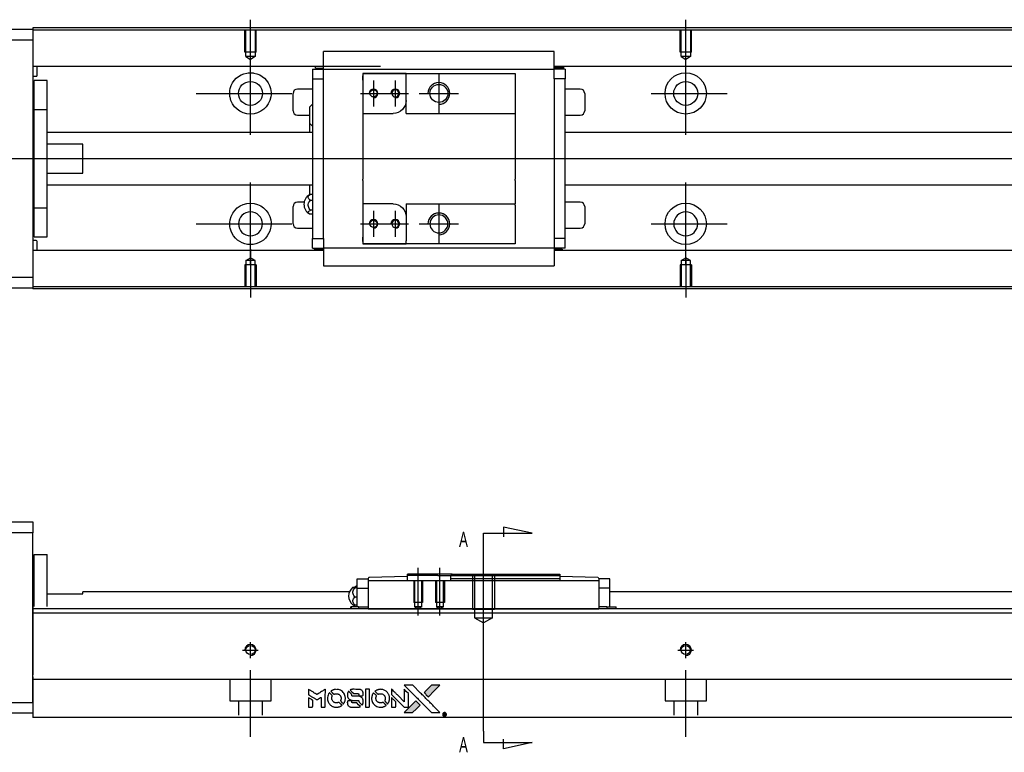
# Model space of a CAD drawing. Header units: millimetres. Extents: x -202 to 3135, y -1537 to 860.
# Tile 19 of 34: x 1249 to 1475, y -1531 to -1363. Entities that reach past the tile are written whole.
import ezdxf
from ezdxf.lldxf.tags import DXFTag

# ---------------------------------------------------------------- set-up
doc = ezdxf.new("R2010")
doc.units = ezdxf.units.MM
doc.layers.get('0').update_dxf_attribs({"linetype": 'CONTINUOUS'})
doc.styles.add('CHN', font='Microsoft JhengHei.ttf')
tags = doc.linetypes.add('DASHED', pattern=[25.72, 12.86, -12.86]).pattern_tags.tags
tags[6:7] = [DXFTag(74, 4), DXFTag(75, 0), DXFTag(340, '0'), DXFTag(46, 0.0), DXFTag(50, 0.0), DXFTag(44, 0.0), DXFTag(45, 0.0)]
tags[4:5] = [DXFTag(74, 4), DXFTag(75, 0), DXFTag(340, '0'), DXFTag(46, 0.0), DXFTag(50, 0.0), DXFTag(44, 0.0), DXFTag(45, 0.0)]
tags = doc.linetypes.add('HIDDEN', pattern=[0.5, 0.25, -0.25]).pattern_tags.tags
tags[6:7] = [DXFTag(74, 4), DXFTag(75, 0), DXFTag(340, '0'), DXFTag(46, 0.0), DXFTag(50, 0.0), DXFTag(44, 0.0), DXFTag(45, 0.0)]
tags[4:5] = [DXFTag(74, 4), DXFTag(75, 0), DXFTag(340, '0'), DXFTag(46, 0.0), DXFTag(50, 0.0), DXFTag(44, 0.0), DXFTag(45, 0.0)]

# ---------------------------------------------------------------- blocks, each defined once
blk = doc.blocks.new('MosionX logo(完整正式版)')
h = blk.add_hatch(color=22)
h.dxf.hatch_style = 1
h.paths.add_polyline_path([(-1416, 1831), (-1517, 1831), (-1619, 1831), (-1707, 1742, 0.000288), (-1740, 1709, 0.000479), (-1769, 1680, 0.000013), (-1794, 1654, 0.197177), (-1794, 1654, 0.197497), (-1794, 1653, 0.00004), (-1779, 1638, 0.000834), (-1763, 1622, 0.000506), (-1744, 1603), (-1694, 1552), (-1555, 1692)])
h.paths.add_polyline_path([(-1892, 1355), (-1942, 1405, 0.000476), (-1962, 1424, 0.000789), (-1978, 1441, 0.000035), (-1993, 1455, 0.19758), (-1993, 1456, 0.198396), (-1994, 1455, 0.000019), (-2014, 1435, 0.000582), (-2036, 1413, 0.000351), (-2062, 1387, 0.000108), (-2174, 1275, 0.000692), (-2230, 1218, 0.000077), (-2269, 1179, 0.197527), (-2269, 1178, 0.410181), (-2269, 1177, 0.000493), (-2248, 1177, 0.002424), (-2219, 1177, 0.000529), (-2169, 1177), (-2070, 1177), (-1981, 1266)])
at = {"color": 22}
for points in [[(-4562, 1668), (-4562, 1603), (-4545, 1592, -0.000297), (-4534, 1586, -0.000037), (-4510, 1571, -0.000043), (-4482, 1554, -0.000036), (-4452, 1535, 0.000044), (-4422, 1517, 0.000063), (-4396, 1501, 0.000035), (-4374, 1488, 0.0009), (-4368, 1484), (-4360, 1479), (-4348, 1486, 0.001175), (-4342, 1490, 0.000208), (-4329, 1498, 0.000225), (-4315, 1506, 0.000203), (-4300, 1516, -0.000711), (-4286, 1525, -0.001119), (-4274, 1532, -0.000263), (-4263, 1539, -0.04589), (-4262, 1539, -0.519312), (-4261, 1539, -0.001914), (-4261, 1521, -0.003124), (-4260, 1493, -0.000285), (-4260, 1421), (-4260, 1303), (-4219, 1303, 0.001727), (-4189, 1303, 0.025279), (-4179, 1303, 0.073886), (-4173, 1305, 0.07426), (-4167, 1308, 0.03264), (-4166, 1310, 0.01784), (-4164, 1311, 0.017712), (-4163, 1313, 0.026854), (-4162, 1315), (-4160, 1319), (-4160, 1526), (-4159, 1733), (-4162, 1731, -0.004595), (-4163, 1730, -0.00016), (-4169, 1726, -0.000298), (-4177, 1722, -0.000208), (-4185, 1717, 0.000986), (-4210, 1701, 0.00025), (-4250, 1676, 0.000268), (-4292, 1650, 0.000436), (-4329, 1627, -0.002932), (-4341, 1619, -0.004718), (-4351, 1613, -0.001113), (-4360, 1608, -0.227179), (-4361, 1608, -0.045982), (-4362, 1608, -0.000145), (-4374, 1616, -0.000825), (-4387, 1624, -0.000517), (-4403, 1634, 0.000056), (-4458, 1668, 0.000289), (-4488, 1687, 0.000481), (-4511, 1701, 0.000418), (-4535, 1715), (-4562, 1732)], [(-4068, 1643, 0.064158), (-4094, 1594, 0.06356), (-4108, 1539, 0.064004), (-4107, 1483, 0.066747), (-4091, 1429, 0.04321), (-4073, 1396, 0.044737), (-4050, 1367, 0.044901), (-4021, 1342, 0.044184), (-3989, 1323, 0.026293), (-3965, 1313, 0.033344), (-3941, 1306, 0.033227), (-3917, 1303, 0.025815), (-3890, 1302, 0.023119), (-3864, 1304, 0.031044), (-3841, 1308, 0.031337), (-3819, 1315, 0.024258), (-3796, 1325, 0.015622), (-3788, 1329, 0.008495), (-3778, 1335, 0.008415), (-3769, 1341, 0.020814), (-3763, 1346), (-3760, 1348), (-3791, 1379, 0.002843), (-3814, 1403, 0.033917), (-3823, 1411, 0.087906), (-3831, 1414, 0.073302), (-3839, 1416, 0.022047), (-3843, 1415, 0.026465), (-3847, 1415, 0.022233), (-3851, 1414, 0.009985), (-3857, 1412, -0.039011), (-3876, 1407, -0.044398), (-3896, 1406, -0.045096), (-3915, 1408, -0.04265), (-3934, 1413, -0.071154), (-3961, 1428, -0.068827), (-3983, 1450, -0.068713), (-3998, 1476, -0.070507), (-4005, 1506, -0.028605), (-4006, 1519, -0.031418), (-4005, 1531, -0.031044), (-4002, 1544, -0.02668), (-3998, 1556, 0.038913), (-3996, 1564, 0.043732), (-3995, 1571, 0.047754), (-3995, 1578, 0.075756), (-3997, 1583, 0.07294), (-3999, 1586, 0.003456), (-4006, 1594, 0.005023), (-4017, 1605, 0.002422), (-4030, 1619, 0.000819), (-4042, 1631, 0.001349), (-4053, 1641, 0.0001), (-4062, 1650, 0.205335), (-4062, 1651, 0.219821), (-4063, 1650, 0.002494), (-4064, 1648, 0.007089), (-4066, 1646, 0.004494)], [(-3917, 1731, 0.024131), (-3935, 1728, 0.022344), (-3954, 1723, 0.021883), (-3972, 1717, 0.020884), (-3990, 1709, 0.010669), (-4000, 1703, 0.010389), (-4011, 1697, 0.010913), (-4020, 1692, 0.022227), (-4026, 1687), (-4029, 1685), (-3996, 1653, 0.002452), (-3984, 1640, 0.003628), (-3972, 1630, 0.001662), (-3963, 1621, 0.070159), (-3960, 1619, 0.047671), (-3958, 1618, 0.018624), (-3956, 1618, 0.017921), (-3953, 1617, 0.018804), (-3950, 1617, 0.018255), (-3946, 1617, 0.041312), (-3943, 1617, 0.037164), (-3939, 1618, 0.012342), (-3935, 1620, -0.015101), (-3924, 1624, -0.035998), (-3916, 1626, -0.033244), (-3907, 1627, -0.011249), (-3894, 1627, -0.004059), (-3883, 1627, -0.019693), (-3877, 1627, -0.027943), (-3872, 1626, -0.014411), (-3866, 1624, -0.033089), (-3851, 1619, -0.033887), (-3838, 1613, -0.034021), (-3825, 1604, -0.033942), (-3814, 1594, -0.02816), (-3804, 1582, -0.035032), (-3796, 1570, -0.035269), (-3790, 1557, -0.029196), (-3785, 1543, -0.037862), (-3782, 1526, -0.043657), (-3782, 1510, -0.043064), (-3784, 1494, -0.035184), (-3790, 1477, 0.033699), (-3792, 1470, 0.052815), (-3793, 1463, 0.059167), (-3793, 1456, 0.058972), (-3791, 1450, 0.059208), (-3788, 1445, 0.021125), (-3783, 1439, 0.008691), (-3773, 1429, 0.000851), (-3749, 1405, 0.001873), (-3736, 1393, 0.013884), (-3730, 1387, 0.022355), (-3726, 1385, 0.341453), (-3725, 1385, 0.073011), (-3722, 1388, 0.004587), (-3714, 1399, 0.00748), (-3707, 1411, 0.016837), (-3702, 1420, 0.028606), (-3692, 1443, 0.031352), (-3685, 1465, 0.031004), (-3681, 1489, 0.0268), (-3680, 1514, 0.026698), (-3681, 1541, 0.03002), (-3686, 1566, 0.030357), (-3693, 1590, 0.028554), (-3703, 1614, 0.062944), (-3732, 1658, 0.062206), (-3772, 1694, 0.062448), (-3819, 1719, 0.064355), (-3870, 1731, 0.017377), (-3880, 1731, 0.008369), (-3893, 1731, 0.008367), (-3907, 1731, 0.01757)], [(-3610, 1675, 0.023289), (-3616, 1665, 0.026845), (-3621, 1655, 0.026047), (-3626, 1644, 0.019751), (-3629, 1631, 0.013249), (-3631, 1624, 0.025169), (-3631, 1618, 0.016532), (-3632, 1611, 0.002937), (-3632, 1598, 0.003317), (-3632, 1586, 0.011808), (-3631, 1578, 0.01777), (-3631, 1572, 0.021476), (-3630, 1567, 0.04325), (-3623, 1544, 0.045753), (-3612, 1523, 0.04649), (-3598, 1505, 0.047672), (-3581, 1490, 0.025315), (-3573, 1485, 0.015208), (-3564, 1480, 0.01512), (-3554, 1476, 0.022488), (-3546, 1473, 0.027857), (-3532, 1469, 0.034138), (-3519, 1467, 0.014286), (-3499, 1467, 0.00124), (-3449, 1467, -0.00103), (-3418, 1467, -0.002552), (-3396, 1466, -0.001594), (-3379, 1466, -0.047676), (-3374, 1466, -0.085307), (-3367, 1463, -0.097789), (-3361, 1457, -0.085947), (-3357, 1450, -0.051339), (-3356, 1440, 0.014634), (-3355, 1436, 0.015028), (-3355, 1433, 0.014927), (-3354, 1430, 0.059415), (-3353, 1429, 0.070595), (-3351, 1425, 0.00028), (-3315, 1389, 0.000111), (-3279, 1352, 0.200239), (-3277, 1352, 0.268906), (-3276, 1352, 0.001866), (-3271, 1361, 0.007532), (-3267, 1370, 0.017818), (-3263, 1376, 0.013256), (-3261, 1383, 0.011636), (-3258, 1391, 0.011528), (-3256, 1399, 0.012303), (-3254, 1407, 0.0423), (-3252, 1419, 0.013657), (-3252, 1437, 0.013857), (-3252, 1455, 0.037428), (-3254, 1468, 0.014927), (-3256, 1477, 0.0122), (-3259, 1486, 0.012518), (-3262, 1494, 0.023062), (-3265, 1501, 0.065961), (-3281, 1525, 0.06055), (-3304, 1545, 0.059676), (-3331, 1559, 0.060497), (-3360, 1567, 0.025683), (-3367, 1567, 0.001528), (-3386, 1567, 0.002124), (-3410, 1568, 0.001173), (-3439, 1568, -0.000809), (-3490, 1568, -0.017164), (-3506, 1568, -0.063931), (-3514, 1570, -0.108429), (-3520, 1573, -0.052941), (-3523, 1577, -0.063675), (-3525, 1582, -0.050562), (-3526, 1587, -0.020337), (-3527, 1595, 0.009897), (-3528, 1599, 0.016482), (-3528, 1603, 0.019019), (-3529, 1606, 0.06043), (-3530, 1608, 0.076267), (-3533, 1613, 0.00054), (-3566, 1646, 0.000307), (-3601, 1680, 0.142594), (-3604, 1681, 0.232419), (-3604, 1681, 0.022995), (-3606, 1680, 0.024627), (-3608, 1678, 0.015407)], [(-3516, 1731, 0.018538), (-3522, 1730, 0.010695), (-3530, 1729, 0.01068), (-3538, 1727, 0.017678), (-3544, 1725, 0.013849), (-3551, 1722, 0.011814), (-3559, 1719, 0.004513), (-3566, 1716, 0.290035), (-3566, 1715, 0.196418), (-3566, 1714, 0.000124), (-3554, 1702, 0.001477), (-3540, 1688, 0.000898), (-3524, 1671), (-3481, 1629), (-3427, 1628, -0.001471), (-3387, 1628, -0.028714), (-3374, 1627, -0.097073), (-3367, 1625, -0.084199), (-3361, 1620, -0.042698), (-3359, 1616, -0.053912), (-3357, 1612, -0.051004), (-3356, 1608, -0.032967), (-3355, 1602, 0.00807), (-3355, 1600, 0.003023), (-3355, 1596, 0.002994), (-3355, 1592, 0.003629), (-3355, 1588), (-3354, 1579), (-3313, 1579, 0.001618), (-3293, 1579, 0.005206), (-3280, 1579, 0.00535), (-3271, 1579, 0.060675), (-3268, 1580, 0.048484), (-3266, 1581, 0.02389), (-3264, 1582, 0.022812), (-3261, 1584, 0.02462), (-3259, 1586, 0.061781), (-3255, 1591, 0.080179), (-3253, 1596, 0.048561), (-3252, 1604, 0.010021), (-3251, 1619, 0.016602), (-3252, 1638, 0.031409), (-3254, 1653, 0.036474), (-3258, 1666, 0.03439), (-3263, 1679, 0.065928), (-3277, 1699, 0.069066), (-3296, 1715, 0.065697), (-3319, 1725, 0.051559), (-3346, 1731, 0.020904), (-3360, 1731, 0.000451), (-3431, 1731, 0.000419), (-3502, 1732, 0.022759)], [(-3202, 1517), (-3202, 1303), (-3160, 1303), (-3118, 1303), (-3113, 1306, 0.071429), (-3109, 1309, 0.054799), (-3105, 1313, 0.053585), (-3102, 1318, 0.060698), (-3101, 1323, 0.033975), (-3100, 1332, 0.000112), (-3100, 1441, 0.000726), (-3100, 1548, 0.001084), (-3101, 1641), (-3102, 1732), (-3152, 1732), (-3202, 1732)], [(-3011, 1643, 0.018008), (-3017, 1634, 0.009842), (-3023, 1622, 0.009807), (-3030, 1610, 0.015716), (-3035, 1599, 0.048467), (-3047, 1561, 0.045841), (-3052, 1520, 0.046006), (-3049, 1479, 0.049638), (-3039, 1441, 0.064819), (-3012, 1391, 0.06695), (-2974, 1350, 0.066691), (-2926, 1320, 0.063505), (-2872, 1304, 0.03135), (-2858, 1302, 0.010439), (-2837, 1302, 0.010391), (-2817, 1302, 0.032408), (-2803, 1304, 0.015696), (-2787, 1307, 0.018095), (-2771, 1312, 0.018551), (-2757, 1317, 0.018352), (-2743, 1323, 0.015568), (-2733, 1328, 0.009832), (-2723, 1334, 0.009795), (-2713, 1341, 0.023727), (-2706, 1346), (-2703, 1348), (-2734, 1379, 0.001528), (-2751, 1397, 0.010022), (-2760, 1406, 0.019586), (-2766, 1411, 0.061865), (-2771, 1413, 0.055054), (-2777, 1415, 0.061607), (-2784, 1416, 0.048725), (-2792, 1415, 0.020221), (-2802, 1412, -0.017722), (-2813, 1409, -0.02685), (-2822, 1407, -0.02759), (-2832, 1406, -0.020233), (-2843, 1406, -0.04793), (-2864, 1409, -0.048386), (-2883, 1416, -0.047866), (-2901, 1426, -0.044964), (-2917, 1440, -0.04333), (-2931, 1457, -0.050921), (-2941, 1475, -0.051473), (-2946, 1495, -0.0459), (-2948, 1516, -0.019014), (-2948, 1526, -0.024114), (-2947, 1535, -0.025081), (-2945, 1544, -0.023892), (-2942, 1553, 0.008624), (-2939, 1560, 0.026486), (-2938, 1564, 0.035074), (-2937, 1568, 0.02756), (-2937, 1573, 0.087163), (-2939, 1580, 0.073291), (-2942, 1587, 0.028074), (-2951, 1596, 0.002594), (-2973, 1619), (-3005, 1651)], [(-2860, 1730, 0.023681), (-2878, 1728, 0.022402), (-2896, 1723, 0.021929), (-2914, 1717, 0.020503), (-2931, 1709, 0.013745), (-2941, 1704, 0.009767), (-2952, 1698, 0.009658), (-2962, 1691, 0.027804), (-2968, 1687), (-2971, 1685), (-2939, 1653, 0.002053), (-2924, 1638, 0.006738), (-2914, 1628, 0.007826), (-2907, 1622, 0.063909), (-2903, 1619, 0.061532), (-2897, 1617, 0.068674), (-2891, 1617, 0.052072), (-2885, 1618, 0.019648), (-2875, 1621, -0.018366), (-2864, 1624, -0.0288), (-2854, 1626, -0.029061), (-2844, 1627, -0.019155), (-2832, 1627, -0.053809), (-2807, 1624, -0.058833), (-2784, 1615, -0.058566), (-2764, 1601, -0.052525), (-2746, 1582, -0.044733), (-2737, 1566, -0.040573), (-2729, 1547, -0.041123), (-2725, 1529, -0.04951), (-2725, 1511, -0.017369), (-2725, 1502, -0.024255), (-2727, 1495, -0.023787), (-2729, 1487, -0.015798), (-2732, 1479, 0.010631), (-2734, 1474, 0.033653), (-2735, 1470, 0.037806), (-2736, 1467, 0.016307), (-2736, 1462, 0.068179), (-2734, 1453, 0.095747), (-2731, 1446, 0.033418), (-2722, 1436, 0.002133), (-2695, 1409, 0.001452), (-2680, 1395, 0.012393), (-2673, 1388, 0.020479), (-2668, 1385, 0.344362), (-2667, 1385, 0.074287), (-2663, 1388, 0.005454), (-2656, 1400, 0.008391), (-2649, 1412, 0.017097), (-2643, 1422, 0.027375), (-2635, 1442, 0.02835), (-2628, 1463, 0.027723), (-2624, 1485, 0.023913), (-2623, 1509, 0.027047), (-2623, 1537, 0.031685), (-2627, 1563, 0.032425), (-2634, 1588, 0.031013), (-2644, 1612, 0.037914), (-2661, 1641, 0.040153), (-2682, 1667, 0.039834), (-2707, 1688, 0.036173), (-2736, 1707, 0.040752), (-2765, 1719, 0.035885), (-2796, 1728, 0.035491), (-2828, 1731, 0.037615)], [(-2572, 1669), (-2572, 1604), (-2422, 1453), (-2271, 1303), (-2229, 1303, 0.0008), (-2202, 1303, 0.010795), (-2192, 1303, 0.030495), (-2186, 1304, 0.080372), (-2183, 1305, 0.03816), (-2179, 1308, 0.041799), (-2176, 1310, 0.042486), (-2174, 1314, 0.042078), (-2172, 1317, 0.099276), (-2170, 1322, 0.003302), (-2170, 1343, 0.002586), (-2170, 1380, 0.000204), (-2170, 1477), (-2170, 1633), (-2221, 1683), (-2271, 1733), (-2271, 1583), (-2272, 1433), (-2419, 1582, 0.000253), (-2476, 1639, 0.000412), (-2524, 1687, 0.000041), (-2567, 1730, 0.041338), (-2570, 1732), (-2572, 1734)], [(-2150, 1708, -0.000056), (-2089, 1647, -0.000021), (-2004, 1562, -0.000021), (-1911, 1469, -0.000025), (-1823, 1381), (-1619, 1177), (-1518, 1177), (-1417, 1177), (-1553, 1315, 0.000274), (-1619, 1381, 0.000123), (-1705, 1467, 0.000121), (-1797, 1559, 0.000165), (-1879, 1641), (-2068, 1831), (-2170, 1831), (-2272, 1831)], [(-1707, 1742, 0.000288), (-1740, 1709, 0.000479), (-1769, 1680, 0.000013), (-1794, 1654, 0.197177), (-1794, 1654, 0.197497), (-1794, 1653, 0.00004), (-1779, 1638, 0.000836), (-1763, 1622, 0.000505), (-1744, 1603), (-1694, 1552), (-1555, 1692), (-1416, 1831), (-1517, 1831), (-1619, 1831)], [(-4562, 1417), (-4562, 1303), (-4521, 1303, 0.000842), (-4494, 1303, 0.010591), (-4484, 1303, 0.028995), (-4479, 1303, 0.069543), (-4475, 1305, 0.051063), (-4471, 1307, 0.039932), (-4468, 1310, 0.039414), (-4465, 1314, 0.045845), (-4462, 1318, 0.094811), (-4461, 1322, 0.007124), (-4461, 1333, 0.004713), (-4461, 1352, 0.000534), (-4461, 1395), (-4461, 1469), (-4471, 1475, 0.000828), (-4502, 1494, 0.000879), (-4532, 1513, 0.000048), (-4561, 1530, 0.137596), (-4562, 1531, 0.413028), (-4562, 1530, 0.000016), (-4562, 1497, 0.000623), (-4562, 1460, 0.000374)], [(-3615, 1454, 0.065483), (-3620, 1451, 0.053271), (-3625, 1447, 0.052018), (-3628, 1443, 0.0556), (-3631, 1437, 0.036839), (-3632, 1434, 0.026922), (-3632, 1430, 0.016905), (-3633, 1424, 0.004317), (-3633, 1416, 0.016369), (-3632, 1397, 0.029936), (-3630, 1382, 0.03418), (-3627, 1369, 0.031327), (-3621, 1356, 0.046935), (-3612, 1340, 0.054053), (-3600, 1327, 0.053701), (-3585, 1317, 0.045364), (-3568, 1309, 0.032479), (-3552, 1305, 0.03386), (-3537, 1303, 0.013578), (-3512, 1303, 0.001155), (-3450, 1303, 0.000413), (-3396, 1303, 0.005008), (-3375, 1304, 0.013199), (-3364, 1304, 0.033956), (-3355, 1305, 0.013909), (-3347, 1308, 0.010864), (-3337, 1310, 0.010938), (-3329, 1313, 0.028702), (-3323, 1316), (-3318, 1318), (-3362, 1362), (-3405, 1406), (-3455, 1406, -0.001504), (-3477, 1406, -0.00328), (-3493, 1406, -0.001901), (-3506, 1406, -0.061333), (-3510, 1407, -0.063621), (-3514, 1409, -0.048633), (-3518, 1412, -0.046769), (-3522, 1415, -0.047961), (-3525, 1420, -0.02678), (-3526, 1424, -0.050957), (-3527, 1427, -0.029398), (-3528, 1431, -0.00401), (-3528, 1441), (-3529, 1456), (-3569, 1456, 0.001061), (-3593, 1456, 0.009147), (-3604, 1455, 0.020721), (-3611, 1455, 0.051619)], [(-2572, 1416), (-2572, 1303), (-2530, 1303), (-2488, 1303), (-2483, 1306, 0.03146), (-2480, 1308, 0.026444), (-2478, 1310, 0.026444), (-2476, 1312, 0.031457), (-2475, 1314), (-2472, 1319), (-2471, 1375), (-2471, 1431), (-2521, 1481, 0.000745), (-2540, 1499, 0.001228), (-2556, 1515, 0.000087), (-2571, 1529, 0.195134), (-2571, 1530, 0.412117), (-2572, 1529, 0.000048), (-2572, 1496, 0.00109), (-2572, 1460, 0.000653)], [(-2062, 1387, 0.000108), (-2174, 1275, 0.000692), (-2230, 1218, 0.000077), (-2269, 1179, 0.197527), (-2269, 1178, 0.410182), (-2269, 1177, 0.000493), (-2248, 1177, 0.002424), (-2219, 1177, 0.000529), (-2170, 1177), (-2070, 1177), (-1981, 1266), (-1892, 1355), (-1942, 1405, 0.000476), (-1962, 1424, 0.000789), (-1978, 1441, 0.000035), (-1993, 1455, 0.19758), (-1993, 1456, 0.198396), (-1994, 1455, 0.000019), (-2014, 1435, 0.000582), (-2036, 1413, 0.000351)], [(-1319, 1173, 0.082374), (-1332, 1167, 0.083404), (-1342, 1157, 0.082663), (-1349, 1145, 0.07897), (-1351, 1130, 0.084941), (-1349, 1114, 0.08953), (-1341, 1100, 0.090743), (-1329, 1090, 0.090193), (-1313, 1085, 0.10067), (-1296, 1085, 0.099454), (-1281, 1093, 0.097736), (-1269, 1106, 0.09365), (-1263, 1122, 0.07584), (-1263, 1135, 0.068415), (-1267, 1148, 0.068328), (-1274, 1159, 0.075277), (-1283, 1168, 0.059367), (-1291, 1172, 0.048986), (-1300, 1174, 0.048519), (-1310, 1174, 0.055347)], [(-1325, 1129), (-1325, 1104), (-1322, 1104), (-1319, 1104), (-1319, 1114), (-1319, 1125), (-1313, 1125), (-1306, 1126), (-1302, 1119, -0.003356), (-1300, 1116, -0.002757), (-1298, 1113, -0.002784), (-1296, 1110, -0.007382), (-1295, 1108, 0.019487), (-1294, 1105, 0.098302), (-1293, 1104, 0.116932), (-1291, 1104, 0.032798), (-1289, 1104), (-1285, 1104), (-1288, 1108, 0.005748), (-1289, 1111, 0.002522), (-1291, 1114, 0.002495), (-1293, 1117, 0.00334), (-1295, 1120), (-1299, 1126), (-1296, 1128, 0.066516), (-1292, 1130, 0.085926), (-1290, 1133, 0.082934), (-1289, 1137, 0.05747), (-1289, 1141, 0.023576), (-1289, 1144, 0.043538), (-1289, 1146, 0.050891), (-1290, 1148, 0.049897), (-1291, 1149, 0.067884), (-1295, 1152, 0.077412), (-1298, 1154, 0.049266), (-1304, 1154, 0.012208), (-1313, 1155), (-1325, 1155)], [(-1298, 1147, -0.120545), (-1296, 1144, -0.09136), (-1295, 1141, -0.087576), (-1296, 1137, -0.098026), (-1297, 1134, -0.079907), (-1299, 1133, -0.087697), (-1300, 1132, -0.041371), (-1303, 1132, -0.005557), (-1309, 1132), (-1319, 1131), (-1319, 1140), (-1319, 1149), (-1310, 1149, -0.007471), (-1305, 1149, -0.035301), (-1302, 1148, -0.060486), (-1300, 1148, -0.063546)]]:
    blk.add_lwpolyline(points, format="xyb", close=True, dxfattribs=at)

msp = doc.modelspace()

# ---------------------------------------------------------------- linework, layer by layer
for p, q in [((1301.69, -1373.96), (1301.69, -1362.84)), ((1401.69, -1371.96), (1401.69, -1362.84)), ((1301.69, -1389.32), (1301.69, -1370.27)), ((1401.69, -1389.32), (1401.69, -1370.27)), ((1329.98, -1376.79), (1329.98, -1382.79)), ((1334.98, -1376.79), (1334.98, -1382.79)), ((1344.98, -1375.29), (1344.98, -1384.29)), ((1289.19, -1379.79), (1311.21, -1379.79)), ((1326.98, -1379.79), (1332.98, -1379.79)), ((1331.98, -1379.79), (1337.98, -1379.79)), ((1340.48, -1379.79), (1349.48, -1379.79)), ((1393.74, -1379.79), (1411.21, -1379.79)), ((1212.69, -1394.79), (1326.12, -1394.79)), ((1326.12, -1394.79), (1867.69, -1394.79)), ((1301.69, -1419.32), (1301.69, -1400.27)), ((1401.69, -1419.32), (1401.69, -1400.27)), ((1329.98, -1406.79), (1329.98, -1412.79)), ((1334.98, -1406.79), (1334.98, -1412.79)), ((1344.98, -1405.29), (1344.98, -1414.29)), ((1289.19, -1409.79), (1311.21, -1409.79)), ((1326.98, -1409.79), (1332.98, -1409.79)), ((1331.98, -1409.79), (1337.98, -1409.79)), ((1340.48, -1409.79), (1349.48, -1409.79)), ((1393.74, -1409.79), (1411.21, -1409.79)), ((1301.69, -1415.62), (1301.69, -1426.75)), ((1401.69, -1417.62), (1401.69, -1426.75)), ((1355.24, -1480.92), (1366.38, -1480.92)), ((1355.24, -1483.56), (1355.24, -1480.92)), ((1366.38, -1480.92), (1359.8, -1479.49)), ((1359.8, -1479.49), (1359.8, -1481.71)), ((1355.24, -1526.43), (1355.24, -1483.56)), ((1355.24, -1503.36), (1355.24, -1487.36)), ((1340.24, -1499.86), (1340.24, -1488.86)), ((1345.24, -1499.86), (1345.24, -1488.86)), ((1355.24, -1526.43), (1355.24, -1529.06)), ((1355.24, -1529.06), (1366.38, -1529.06)), ((1359.8, -1530.5), (1359.8, -1528.27)), ((1366.38, -1529.06), (1359.8, -1530.5))]:
    msp.add_line(p, q)
at = {"linetype": 'Continuous'}
for p, q in [((1192.69, -1365.04), (1251.69, -1365.04)), ((1333.82, -1364.75), (1251.69, -1364.75)), ((1251.69, -1364.75), (1251.69, -1365.04)), ((1251.69, -1365.04), (1251.69, -1367.54)), ((1333.69, -1365.25), (1251.69, -1365.25)), ((1851.69, -1365.25), (1333.69, -1365.25)), ((1851.69, -1364.75), (1333.82, -1364.75)), ((1251.69, -1367.54), (1192.69, -1367.54)), ((1251.69, -1367.54), (1251.69, -1422.04)), ((1318.48, -1373.89), (1318.48, -1370.18)), ((1371.48, -1370.18), (1318.48, -1370.18)), ((1371.48, -1370.18), (1318.48, -1370.18)), ((1371.48, -1370.31), (1371.48, -1370.18)), ((1371.48, -1373.89), (1371.48, -1370.31)), ((1331.56, -1373.57), (1251.69, -1373.57)), ((1252.69, -1375.66), (1252.69, -1373.57)), ((1318.49, -1373.57), (1315.11, -1373.57)), ((1315.98, -1374.22), (1315.98, -1376.42)), ((1315.98, -1374.22), (1318.48, -1374.22)), ((1316.64, -1374.02), (1316.64, -1373.57)), ((1316.64, -1374.02), (1318.48, -1374.02)), ((1318.48, -1374.22), (1318.48, -1373.89)), ((1318.48, -1375.22), (1318.48, -1374.22)), ((1318.48, -1374.22), (1371.48, -1374.22)), ((1318.48, -1376.42), (1318.48, -1375.22)), ((1327.48, -1375.22), (1327.48, -1376.72)), ((1337.48, -1375.22), (1327.48, -1375.22)), ((1327.48, -1375.22), (1337.48, -1375.22)), ((1337.48, -1375.22), (1362.48, -1375.22)), ((1337.48, -1375.92), (1337.48, -1375.22)), ((1362.48, -1375.22), (1362.48, -1376.22)), ((1851.69, -1373.57), (1371.48, -1373.57)), ((1371.48, -1374.22), (1371.48, -1373.89)), ((1373.67, -1373.92), (1371.48, -1373.92)), ((1373.98, -1374.22), (1371.48, -1374.22)), ((1371.48, -1375.22), (1371.48, -1374.22)), ((1371.48, -1376.42), (1371.48, -1375.22)), ((1374.85, -1373.57), (1371.49, -1373.57)), ((1373.67, -1373.92), (1373.67, -1373.57)), ((1373.98, -1374.22), (1373.98, -1376.42)), ((1251.69, -1375.86), (1252.49, -1375.86)), ((1254.99, -1376.79), (1251.99, -1376.79)), ((1254.99, -1376.79), (1251.99, -1376.79)), ((1251.99, -1383.48), (1251.99, -1376.79)), ((1251.99, -1383.48), (1251.99, -1376.79)), ((1254.99, -1383.48), (1254.99, -1376.79)), ((1254.99, -1383.48), (1254.99, -1376.79)), ((1315.98, -1376.42), (1318.48, -1376.42)), ((1315.98, -1376.42), (1315.98, -1413.17)), ((1318.48, -1376.9), (1318.48, -1376.42)), ((1318.48, -1376.9), (1318.48, -1376.46)), ((1318.48, -1412.69), (1318.48, -1376.9)), ((1327.48, -1376.72), (1327.48, -1375.72)), ((1327.48, -1376.72), (1327.48, -1384.39)), ((1337.48, -1381.39), (1337.48, -1375.92)), ((1362.48, -1376.22), (1362.48, -1384.09)), ((1371.48, -1376.42), (1371.48, -1376.9)), ((1373.98, -1376.42), (1371.48, -1376.42)), ((1371.48, -1376.46), (1371.48, -1376.9)), ((1371.48, -1376.9), (1371.48, -1412.69)), ((1373.98, -1413.17), (1373.98, -1376.42)), ((1311.48, -1383.79), (1311.48, -1379.79)), ((1315.98, -1378.79), (1312.48, -1378.79)), ((1377.48, -1378.79), (1373.98, -1378.79)), ((1378.48, -1379.79), (1378.48, -1383.79)), ((1337.48, -1384.39), (1337.48, -1381.39)), ((1251.99, -1384.04), (1251.69, -1384.04)), ((1251.99, -1384.04), (1251.69, -1384.04)), ((1251.99, -1406.11), (1251.99, -1383.48)), ((1251.99, -1383.48), (1254.99, -1383.48)), ((1251.99, -1406.11), (1251.99, -1383.48)), ((1254.99, -1406.11), (1254.99, -1383.48)), ((1254.99, -1406.11), (1254.99, -1383.48)), ((1315.33, -1386.71), (1315.33, -1382.86)), ((1362.48, -1384.09), (1362.48, -1384.39)), ((1312.48, -1384.79), (1315.33, -1384.79)), ((1327.48, -1384.39), (1327.48, -1389.79)), ((1327.48, -1384.39), (1334.48, -1384.39)), ((1337.48, -1384.39), (1362.48, -1384.39)), ((1362.48, -1384.39), (1362.48, -1389.79)), ((1373.98, -1384.79), (1377.48, -1384.79)), ((1315.98, -1388.79), (1254.99, -1388.79)), ((1315.33, -1388.79), (1315.33, -1386.71)), ((1315.33, -1388.79), (1315.33, -1386.71)), ((1315.33, -1388.79), (1315.33, -1386.71)), ((1851.69, -1388.79), (1373.98, -1388.79)), ((1327.48, -1389.79), (1327.48, -1390.09)), ((1327.48, -1390.09), (1327.48, -1399.49)), ((1362.48, -1389.79), (1362.48, -1390.09)), ((1362.48, -1390.09), (1362.48, -1399.49)), ((1263.19, -1391.48), (1254.99, -1391.48)), ((1263.19, -1398.11), (1263.19, -1391.48)), ((1254.99, -1398.11), (1263.19, -1398.11)), ((1327.48, -1399.79), (1327.48, -1399.49)), ((1327.48, -1399.79), (1327.48, -1405.19)), ((1362.48, -1399.79), (1362.48, -1399.49)), ((1362.48, -1399.79), (1362.48, -1405.19)), ((1254.99, -1400.79), (1315.98, -1400.79)), ((1315.33, -1403.12), (1315.33, -1400.79)), ((1373.98, -1400.79), (1851.69, -1400.79)), ((1315.98, -1403), (1315.53, -1403)), ((1315.53, -1404.35), (1315.98, -1404.35)), ((1251.69, -1405.54), (1251.99, -1405.54)), ((1251.69, -1405.54), (1251.99, -1405.54)), ((1251.99, -1406.11), (1254.99, -1406.11)), ((1251.99, -1412.79), (1251.99, -1406.11)), ((1251.99, -1412.79), (1251.99, -1406.11)), ((1254.99, -1412.79), (1254.99, -1406.11)), ((1254.99, -1412.79), (1254.99, -1406.11)), ((1311.48, -1409.79), (1311.48, -1405.79)), ((1314.03, -1404.79), (1312.48, -1404.79)), ((1315.98, -1406.65), (1315.53, -1406.65)), ((1334.48, -1405.19), (1327.48, -1405.19)), ((1327.48, -1405.19), (1327.48, -1412.87)), ((1337.48, -1405.19), (1337.48, -1408.19)), ((1337.48, -1405.19), (1362.48, -1405.19)), ((1362.48, -1405.49), (1362.48, -1405.19)), ((1362.48, -1405.49), (1362.48, -1413.37)), ((1377.48, -1404.79), (1373.98, -1404.79)), ((1378.48, -1405.79), (1378.48, -1409.79)), ((1315.98, -1407.59), (1315.53, -1407.59)), ((1337.48, -1408.19), (1337.48, -1413.67)), ((1312.48, -1410.79), (1315.98, -1410.79)), ((1373.98, -1410.79), (1377.48, -1410.79)), ((1252.49, -1413.63), (1251.69, -1413.63)), ((1251.99, -1412.79), (1254.99, -1412.79)), ((1251.99, -1412.79), (1254.99, -1412.79)), ((1315.98, -1415.37), (1315.98, -1413.17)), ((1315.98, -1413.17), (1318.48, -1413.17)), ((1318.48, -1413.17), (1318.48, -1412.69)), ((1318.48, -1413.12), (1318.48, -1412.69)), ((1318.48, -1413.17), (1318.48, -1414.37)), ((1327.48, -1412.87), (1327.48, -1414.37)), ((1327.48, -1413.87), (1327.48, -1412.87)), ((1337.48, -1414.37), (1337.48, -1413.67)), ((1362.48, -1413.37), (1362.48, -1414.37)), ((1371.48, -1412.69), (1371.48, -1413.12)), ((1371.48, -1412.69), (1371.48, -1413.17)), ((1371.48, -1413.17), (1371.48, -1414.37)), ((1373.98, -1413.17), (1371.48, -1413.17)), ((1373.98, -1415.37), (1373.98, -1413.17)), ((1318.48, -1415.92), (1251.69, -1415.92)), ((1252.69, -1415.92), (1252.69, -1413.83)), ((1318.49, -1415.92), (1315.44, -1415.92)), ((1315.98, -1415.37), (1318.48, -1415.37)), ((1316.3, -1415.67), (1318.48, -1415.67)), ((1316.3, -1415.67), (1316.3, -1415.92)), ((1318.48, -1414.37), (1318.48, -1415.37)), ((1318.48, -1415.37), (1318.48, -1415.7)), ((1371.48, -1415.37), (1318.48, -1415.37)), ((1318.48, -1415.7), (1318.48, -1419.27)), ((1327.48, -1414.37), (1337.48, -1414.37)), ((1337.48, -1414.37), (1327.48, -1414.37)), ((1362.48, -1414.37), (1337.48, -1414.37)), ((1371.48, -1414.37), (1371.48, -1415.37)), ((1373.98, -1415.37), (1371.48, -1415.37)), ((1371.48, -1415.37), (1371.48, -1415.7)), ((1373.33, -1415.57), (1371.48, -1415.57)), ((1371.48, -1415.7), (1371.48, -1419.27)), ((1851.69, -1415.92), (1371.48, -1415.92)), ((1374.52, -1415.92), (1371.49, -1415.92)), ((1373.33, -1415.57), (1373.33, -1415.92)), ((1318.48, -1419.27), (1318.48, -1419.4)), ((1318.48, -1419.4), (1371.48, -1419.4)), ((1318.48, -1419.4), (1371.48, -1419.4)), ((1371.48, -1419.27), (1371.48, -1419.4)), ((1192.69, -1422.04), (1251.69, -1422.04)), ((1251.69, -1422.04), (1251.69, -1424.54)), ((1251.69, -1424.54), (1192.69, -1424.54)), ((1318.57, -1424.24), (1251.69, -1424.24)), ((1251.69, -1424.54), (1251.69, -1424.75)), ((1318.44, -1424.75), (1251.69, -1424.75)), ((1851.69, -1424.75), (1318.44, -1424.75)), ((1851.69, -1424.24), (1318.57, -1424.24)), ((1192.69, -1478.31), (1251.69, -1478.31)), ((1251.69, -1478.31), (1251.69, -1480.81)), ((1251.69, -1480.81), (1192.69, -1480.81)), ((1251.69, -1519.81), (1251.69, -1480.81)), ((1251.99, -1485.81), (1254.99, -1485.81)), ((1251.99, -1497.76), (1251.99, -1485.81)), ((1251.99, -1485.81), (1254.99, -1485.81)), ((1251.99, -1497.76), (1251.99, -1485.81)), ((1254.99, -1497.76), (1254.99, -1485.81)), ((1254.99, -1497.76), (1254.99, -1485.81)), ((1251.99, -1489.06), (1251.69, -1489.06)), ((1251.99, -1489.06), (1251.69, -1489.06)), ((1348.04, -1490.36), (1337.74, -1490.36)), ((1337.74, -1490.66), (1337.74, -1490.36)), ((1348.04, -1490.36), (1347.74, -1490.66)), ((1348.04, -1490.36), (1372.74, -1490.36)), ((1372.74, -1490.36), (1372.74, -1491.36)), ((1326.24, -1493.56), (1326.24, -1491.36)), ((1326.24, -1491.36), (1328.74, -1491.36)), ((1328.74, -1491.36), (1328.74, -1491.29)), ((1328.74, -1491.36), (1328.74, -1491.86)), ((1328.74, -1491.86), (1328.74, -1496.36)), ((1381.74, -1491.86), (1328.74, -1491.86)), ((1337.74, -1490.86), (1328.93, -1491.09)), ((1337.74, -1490.86), (1337.74, -1490.66)), ((1344.74, -1490.66), (1337.74, -1490.66)), ((1337.74, -1491.86), (1337.74, -1490.86)), ((1344.74, -1490.66), (1347.74, -1490.66)), ((1347.74, -1491.36), (1347.74, -1490.66)), ((1372.74, -1491.36), (1347.74, -1491.36)), ((1347.74, -1491.86), (1347.74, -1491.36)), ((1381.54, -1491.09), (1372.74, -1490.86)), ((1372.74, -1491.36), (1372.74, -1491.86)), ((1381.74, -1491.29), (1381.74, -1491.36)), ((1381.74, -1491.36), (1381.74, -1491.86)), ((1384.24, -1491.36), (1381.74, -1491.36)), ((1381.74, -1491.86), (1381.74, -1496.36)), ((1384.24, -1493.56), (1384.24, -1491.36)), ((1254.99, -1494.81), (1263.19, -1494.81)), ((1324.45, -1494.36), (1263.19, -1494.36)), ((1263.19, -1494.81), (1263.19, -1494.36)), ((1325.78, -1493.25), (1326.24, -1493.25)), ((1326.24, -1493.49), (1325.78, -1493.49)), ((1326.24, -1493.56), (1328.74, -1493.56)), ((1326.24, -1496.86), (1326.24, -1493.56)), ((1381.74, -1493.56), (1381.74, -1496.83)), ((1384.24, -1493.56), (1381.74, -1493.56)), ((1384.24, -1496.86), (1384.24, -1493.56)), ((1851.69, -1494.36), (1384.24, -1494.36)), ((1384.51, -1494.36), (1384.24, -1494.36)), ((1326.24, -1495.59), (1325.78, -1495.59)), ((1326.24, -1497.86), (1326.24, -1496.86)), ((1328.74, -1496.36), (1328.74, -1498.12)), ((1381.74, -1496.83), (1381.74, -1498.12)), ((1384.24, -1497.86), (1384.24, -1496.86)), ((1350.93, -1498.31), (1251.69, -1498.31)), ((1851.69, -1499.31), (1251.69, -1499.31)), ((1324.85, -1497.86), (1324.74, -1497.86)), ((1324.74, -1498.31), (1324.74, -1497.86)), ((1326.55, -1497.86), (1324.85, -1497.86)), ((1324.85, -1497.86), (1324.85, -1498.31)), ((1326.24, -1497.46), (1325.78, -1497.46)), ((1326.55, -1497.86), (1328.74, -1497.86)), ((1326.55, -1497.86), (1326.55, -1498.31)), ((1328.74, -1498.12), (1328.74, -1498.29)), ((1328.74, -1498.29), (1381.74, -1498.29)), ((1328.74, -1498.29), (1328.74, -1498.31)), ((1851.69, -1498.31), (1350.93, -1498.31)), ((1383.58, -1497.86), (1381.74, -1497.86)), ((1381.74, -1498.12), (1381.74, -1498.28)), ((1381.74, -1498.29), (1381.74, -1498.31)), ((1383.58, -1497.86), (1385.62, -1497.86)), ((1383.58, -1497.86), (1383.58, -1498.31)), ((1385.62, -1497.86), (1385.74, -1497.86)), ((1385.62, -1497.86), (1385.62, -1498.31)), ((1385.74, -1498.31), (1385.74, -1497.86)), ((1251.69, -1513.96), (1251.69, -1520.76)), ((1346.78, -1514.51), (1251.69, -1514.51)), ((1851.69, -1514.51), (1346.78, -1514.51)), ((1236.69, -1519.81), (1251.69, -1519.81)), ((1251.69, -1522.31), (1236.69, -1522.31)), ((1251.69, -1520.76), (1251.69, -1523.31)), ((1344.52, -1523.31), (1251.69, -1523.31)), ((1851.69, -1523.31), (1344.52, -1523.31))]:
    msp.add_line(p, q, dxfattribs=at)
at = {"linetype": 'DASHED'}
for p, q in [((1251.69, -1365.04), (1251.69, -1365.25)), ((1251.69, -1365.25), (1251.69, -1366.25)), ((1251.69, -1366.25), (1251.69, -1372.57)), ((1251.69, -1372.57), (1251.69, -1373.57)), ((1251.69, -1373.57), (1251.69, -1375.11)), ((1251.69, -1375.11), (1251.69, -1378.67)), ((1318.48, -1374.32), (1318.48, -1374.32)), ((1371.48, -1374.32), (1371.48, -1374.32)), ((1251.69, -1378.67), (1251.69, -1380.59)), ((1251.69, -1380.59), (1251.69, -1408.9)), ((1315.33, -1403.22), (1315.33, -1400.79)), ((1315.33, -1403.22), (1315.33, -1403.12)), ((1251.69, -1408.9), (1251.69, -1410.82)), ((1251.69, -1410.82), (1251.69, -1414.38)), ((1251.69, -1414.38), (1251.69, -1415.92)), ((1251.69, -1415.92), (1251.69, -1416.92)), ((1318.48, -1415.27), (1318.48, -1415.27)), ((1371.48, -1415.27), (1371.48, -1415.27)), ((1251.69, -1416.92), (1251.69, -1423.24)), ((1251.69, -1423.24), (1251.69, -1424.24)), ((1251.69, -1424.24), (1251.69, -1424.54)), ((1326.24, -1491.36), (1326.24, -1491.36)), ((1328.74, -1491.36), (1328.74, -1491.36)), ((1328.74, -1491.46), (1328.74, -1491.46)), ((1328.74, -1491.86), (1328.74, -1493.56)), ((1381.74, -1491.36), (1381.74, -1491.36)), ((1381.74, -1491.46), (1381.74, -1491.46)), ((1381.74, -1491.86), (1381.74, -1493.56)), ((1384.24, -1491.36), (1384.24, -1491.36)), ((1251.69, -1497.76), (1251.69, -1498.76)), ((1251.69, -1498.76), (1251.69, -1513.46)), ((1251.69, -1519.81), (1251.69, -1522.31))]:
    msp.add_line(p, q, dxfattribs=at)
at = {"linetype": 'DASHED', "ltscale": 0.1}
for p, q in [((1300.39, -1370.34), (1300.39, -1365.34)), ((1300.61, -1371.34), (1300.61, -1365.34)), ((1302.76, -1365.34), (1302.76, -1371.34)), ((1302.99, -1370.34), (1302.99, -1365.34)), ((1400.39, -1370.34), (1400.39, -1365.34)), ((1400.61, -1371.34), (1400.61, -1365.34)), ((1402.76, -1365.34), (1402.76, -1371.34)), ((1402.99, -1370.34), (1402.99, -1365.34)), ((1302.99, -1370.34), (1300.39, -1370.34)), ((1402.99, -1370.34), (1400.39, -1370.34)), ((1302.76, -1371.34), (1300.61, -1371.34)), ((1300.61, -1371.34), (1301.69, -1371.96)), ((1302.76, -1371.34), (1301.69, -1371.96)), ((1402.76, -1371.34), (1400.61, -1371.34)), ((1400.61, -1371.34), (1401.69, -1371.96)), ((1402.76, -1371.34), (1401.69, -1371.96)), ((1300.61, -1418.24), (1301.69, -1417.62)), ((1300.61, -1418.24), (1300.61, -1424.24)), ((1302.76, -1418.24), (1300.61, -1418.24)), ((1302.76, -1418.24), (1301.69, -1417.62)), ((1302.76, -1424.24), (1302.76, -1418.24)), ((1400.61, -1418.24), (1401.69, -1417.62)), ((1400.61, -1418.24), (1400.61, -1424.24)), ((1402.76, -1418.24), (1400.61, -1418.24)), ((1402.76, -1418.24), (1401.69, -1417.62)), ((1402.76, -1424.24), (1402.76, -1418.24)), ((1302.99, -1419.24), (1300.39, -1419.24)), ((1300.39, -1419.24), (1300.39, -1424.24)), ((1302.99, -1419.24), (1302.99, -1424.24)), ((1402.99, -1419.24), (1400.39, -1419.24)), ((1400.39, -1419.24), (1400.39, -1424.24)), ((1402.99, -1419.24), (1402.99, -1424.24)), ((1296.94, -1514.51), (1296.94, -1519.46)), ((1306.44, -1519.46), (1306.44, -1514.51)), ((1396.94, -1514.51), (1396.94, -1519.46)), ((1406.44, -1519.46), (1406.44, -1514.51)), ((1296.94, -1519.46), (1306.44, -1519.46)), ((1298.94, -1519.46), (1298.94, -1522.76)), ((1304.44, -1522.76), (1304.44, -1519.46)), ((1396.94, -1519.46), (1406.44, -1519.46)), ((1398.94, -1519.46), (1398.94, -1522.76)), ((1404.44, -1522.76), (1404.44, -1519.46))]:
    msp.add_line(p, q, dxfattribs=at)
at = {"linetype": 'HIDDEN', "ltscale": 3}
for p, q in [((1352.74, -1490.36), (1352.74, -1498.36)), ((1353.17, -1490.36), (1353.17, -1500.36)), ((1357.3, -1500.36), (1357.3, -1490.36)), ((1357.74, -1490.36), (1357.74, -1498.36)), ((1339.24, -1491.86), (1339.24, -1496.86)), ((1339.41, -1491.86), (1339.41, -1497.86)), ((1341.06, -1497.86), (1341.06, -1491.86)), ((1341.24, -1491.86), (1341.24, -1496.86)), ((1344.24, -1491.86), (1344.24, -1496.86)), ((1344.41, -1491.86), (1344.41, -1497.86)), ((1346.06, -1497.86), (1346.06, -1491.86)), ((1346.24, -1491.86), (1346.24, -1496.86)), ((1347.74, -1490.66), (1372.74, -1490.66)), ((1341.24, -1496.86), (1339.24, -1496.86)), ((1346.24, -1496.86), (1344.24, -1496.86)), ((1341.06, -1497.86), (1339.41, -1497.86)), ((1339.41, -1497.86), (1340.24, -1498.33)), ((1341.06, -1497.86), (1340.24, -1498.33)), ((1346.06, -1497.86), (1344.41, -1497.86)), ((1344.41, -1497.86), (1345.24, -1498.33)), ((1346.06, -1497.86), (1345.24, -1498.33)), ((1352.74, -1498.36), (1357.74, -1498.36)), ((1353.17, -1500.36), (1357.3, -1500.36)), ((1353.17, -1500.36), (1355.24, -1501.55)), ((1357.3, -1500.36), (1355.24, -1501.55))]:
    msp.add_line(p, q, dxfattribs=at)
at = {"ltscale": 0.5}
for p, q in [((1301.69, -1509.62), (1301.69, -1505.96)), ((1401.69, -1509.62), (1401.69, -1505.96)), ((1299.89, -1507.76), (1303.49, -1507.76)), ((1399.89, -1507.76), (1403.49, -1507.76)), ((1301.69, -1527.76), (1301.69, -1512.4)), ((1401.69, -1527.76), (1401.69, -1512.4))]:
    msp.add_line(p, q, dxfattribs=at)
at = {"linetype": 'Continuous'}
for centre, radius in [((1401.69, -1379.79), 4.75), ((1301.69, -1379.79), 2.75), ((1401.69, -1379.79), 2.75), ((1329.98, -1379.79), 0.825), ((1344.98, -1379.79), 2.07), ((1401.69, -1409.79), 4.75), ((1329.98, -1409.79), 0.825), ((1301.69, -1507.76), 1.07), ((1401.69, -1507.76), 1.07)]:
    msp.add_circle(centre, radius, dxfattribs=at)
at = {"linetype": 'Continuous', "extrusion": (0, 0, -1)}
for centre, radius in [((-1334.98, -1379.79), 0.825), ((-1301.69, -1409.79), 2.75), ((-1334.98, -1409.79), 0.825), ((-1344.98, -1409.79), 2.07), ((-1401.69, -1409.79), 2.75)]:
    msp.add_circle(centre, radius, dxfattribs=at)
for centre, radius, start, end in [((-1301.69, -1379.79), 4.75, 13.6191, 80.1049), ((-1301.69, -1379.79), 4.75, 99.8951, 166.3809), ((-1301.69, -1379.79), 4.75, 189.6765, 350.3235), ((-1334.48, -1381.39), 3, 180.0001, 270), ((-1301.69, -1409.79), 4.75, 10.8558, 169.1442), ((-1334.48, -1408.19), 3, 90, 180), ((-1301.69, -1409.79), 4.75, 285.2319, 347.572), ((-1301.69, -1409.79), 4.75, 192.428, 254.7681)]:
    msp.add_arc(centre, radius, start, end, dxfattribs=at)
at = {"linetype": 'Continuous'}
for centre, radius, start, end in [((1252.49, -1375.66), 0.2, 270, 0), ((1312.48, -1379.79), 1, 90, 180), ((1377.48, -1379.79), 1, 0, 90), ((1312.48, -1383.79), 1, 180, 270), ((1317.47, -1384.74), 2.85, 121.5132, 138.6569), ((1377.48, -1383.79), 1, 270, 0), ((1317.47, -1384.83), 2.85, 221.3431, 238.4868), ((1316.48, -1405.29), 2.5, 118.2701, 180), ((1312.48, -1405.79), 1, 90, 180), ((1316.48, -1405.29), 2.5, 180, 241.7734), ((1377.48, -1405.79), 1, 0, 90), ((1312.48, -1409.79), 1, 180, 270), ((1377.48, -1409.79), 1, 270, 0), ((1252.49, -1413.83), 0.2, 0, 90), ((1327.73, -1495.31), 2.85, 121.5132, 134.2433), ((1328.94, -1491.29), 0.2, 91.5, 180), ((1381.54, -1491.29), 0.2, 0, 88.5), ((1326.74, -1495.36), 2.5, 126.4021, 180), ((1326.74, -1495.36), 2.5, 180, 233.5675)]:
    msp.add_arc(centre, radius, start, end, dxfattribs=at)
for centre, radius in [((1344.98, -1379.79), 2.5), ((1329.98, -1379.79), 1), ((1334.98, -1379.79), 1), ((1329.98, -1409.79), 1), ((1334.98, -1409.79), 1), ((1344.98, -1409.79), 2.5), ((1301.69, -1507.76), 1.3), ((1401.69, -1507.76), 1.3)]:
    msp.add_arc(centre, radius, 270, 180)
at = {"linetype": 'DASHED'}
msp.add_arc((1327.73, -1495.31), 2.85, 134.2433, 138.6569, dxfattribs=at)
at = {"linetype": 'Continuous'}
for points, knots in [([(1300.87, -1375.11), (1301.28, -1375.04), (1301.71, -1375.02), (1302.26, -1375.08), (1302.38, -1375.09), (1302.5, -1375.11)], [0, 0, 0, 0, 0.772987, 0.772987, 1, 1, 1, 1]), ([(1315.53, -1404.35), (1315.4, -1404.29), (1315.28, -1404.21), (1315.11, -1404.04), (1315.05, -1403.95), (1314.98, -1403.75), (1314.97, -1403.65), (1315.02, -1403.46), (1315.07, -1403.36), (1315.22, -1403.19), (1315.33, -1403.11), (1315.47, -1403.02), (1315.5, -1403.01), (1315.53, -1403)], [0, 0, 0, 0, 0.192078, 0.192078, 0.384156, 0.384156, 0.576234, 0.576234, 0.768312, 0.768312, 0.960389, 0.960389, 1, 1, 1, 1]), ([(1315.53, -1406.65), (1315.4, -1406.54), (1315.28, -1406.41), (1315.11, -1406.12), (1315.05, -1405.96), (1314.98, -1405.64), (1314.97, -1405.47), (1315.02, -1405.13), (1315.07, -1404.97), (1315.22, -1404.67), (1315.33, -1404.54), (1315.47, -1404.4), (1315.5, -1404.37), (1315.53, -1404.35)], [0, 0, 0, 0, 0.192078, 0.192078, 0.384156, 0.384156, 0.576234, 0.576234, 0.768312, 0.768312, 0.960389, 0.960389, 1, 1, 1, 1]), ([(1315.53, -1407.59), (1315.4, -1407.55), (1315.28, -1407.49), (1315.11, -1407.38), (1315.05, -1407.31), (1314.98, -1407.18), (1314.97, -1407.11), (1315.02, -1406.97), (1315.07, -1406.9), (1315.22, -1406.78), (1315.33, -1406.72), (1315.47, -1406.67), (1315.5, -1406.66), (1315.53, -1406.65)], [0, 0, 0, 0, 0.192078, 0.192078, 0.384156, 0.384156, 0.576234, 0.576234, 0.768312, 0.768312, 0.960389, 0.960389, 1, 1, 1, 1]), ([(1302.93, -1414.38), (1302.53, -1414.49), (1302.11, -1414.54), (1301.27, -1414.54), (1300.84, -1414.49), (1300.44, -1414.38)], [0, 0, 0, 0, 0.500461, 0.500461, 1, 1, 1, 1]), ([(1325.78, -1493.49), (1325.65, -1493.47), (1325.54, -1493.46), (1325.36, -1493.43), (1325.3, -1493.42), (1325.23, -1493.38), (1325.23, -1493.36), (1325.27, -1493.33), (1325.32, -1493.31), (1325.48, -1493.28), (1325.58, -1493.27), (1325.73, -1493.25), (1325.75, -1493.25), (1325.78, -1493.25)], [0, 0, 0, 0, 0.192078, 0.192078, 0.384156, 0.384156, 0.576234, 0.576234, 0.768312, 0.768312, 0.960389, 0.960389, 1, 1, 1, 1]), ([(1325.78, -1495.59), (1325.65, -1495.5), (1325.54, -1495.38), (1325.36, -1495.11), (1325.3, -1494.97), (1325.23, -1494.67), (1325.23, -1494.51), (1325.27, -1494.21), (1325.32, -1494.06), (1325.48, -1493.78), (1325.58, -1493.66), (1325.73, -1493.53), (1325.75, -1493.51), (1325.78, -1493.49)], [0, 0, 0, 0, 0.192078, 0.192078, 0.384156, 0.384156, 0.576234, 0.576234, 0.768312, 0.768312, 0.960389, 0.960389, 1, 1, 1, 1]), ([(1325.78, -1497.46), (1325.65, -1497.38), (1325.54, -1497.27), (1325.36, -1497.04), (1325.3, -1496.91), (1325.23, -1496.64), (1325.23, -1496.5), (1325.27, -1496.23), (1325.32, -1496.1), (1325.48, -1495.86), (1325.58, -1495.74), (1325.73, -1495.63), (1325.75, -1495.61), (1325.78, -1495.59)], [0, 0, 0, 0, 0.192078, 0.192078, 0.384156, 0.384156, 0.576234, 0.576234, 0.768312, 0.768312, 0.960389, 0.960389, 1, 1, 1, 1]), ([(1325.25, -1497.37), (1325.27, -1497.38), (1325.33, -1497.4), (1325.48, -1497.43), (1325.58, -1497.45), (1325.73, -1497.46), (1325.75, -1497.46), (1325.78, -1497.46)], [0, 0, 0, 0, 0.448024, 0.448024, 0.905631, 0.905631, 1, 1, 1, 1])]:
    msp.add_open_spline(points, degree=3, knots=knots, dxfattribs=at)
for points, degree in [([(1297, -1380.59), (1296.89, -1379.93), (1296.93, -1379.27), (1297.07, -1378.67)], 3), ([(1306.3, -1378.67), (1306.45, -1379.27), (1306.48, -1379.94), (1306.37, -1380.59)], 3), ([(1315.53, -1403), (1315.44, -1403.03), (1315.36, -1403.06), (1315.29, -1403.1)], 3), ([(1297.05, -1410.82), (1296.92, -1410.22), (1296.9, -1409.55), (1297.02, -1408.9)], 3), ([(1306.35, -1408.9), (1306.48, -1409.55), (1306.46, -1410.22), (1306.33, -1410.82)], 3), ([(1371.48, -1419.4), (1371.48, -1419.4)], 1), ([(1381.74, -1498.28), (1381.74, -1498.29)], 1)]:
    msp.add_open_spline(points, degree=degree, dxfattribs=at)

# ---------------------------------------------------------------- block references
at = {"xscale": 0.0096, "yscale": 0.0096, "zscale": 0.0096}
msp.add_blockref('MosionX logo(完整正式版)', (1358.83, -1533.42), dxfattribs=at)

# ---------------------------------------------------------------- texts
at = {"style": 'CHN', "width": 0.7}
for p in [(1349.62, -1484.06), (1349.62, -1531.28)]:
    msp.add_text('A', height=3.5, dxfattribs=at).set_placement(p)

doc.saveas('drawing.dxf')
